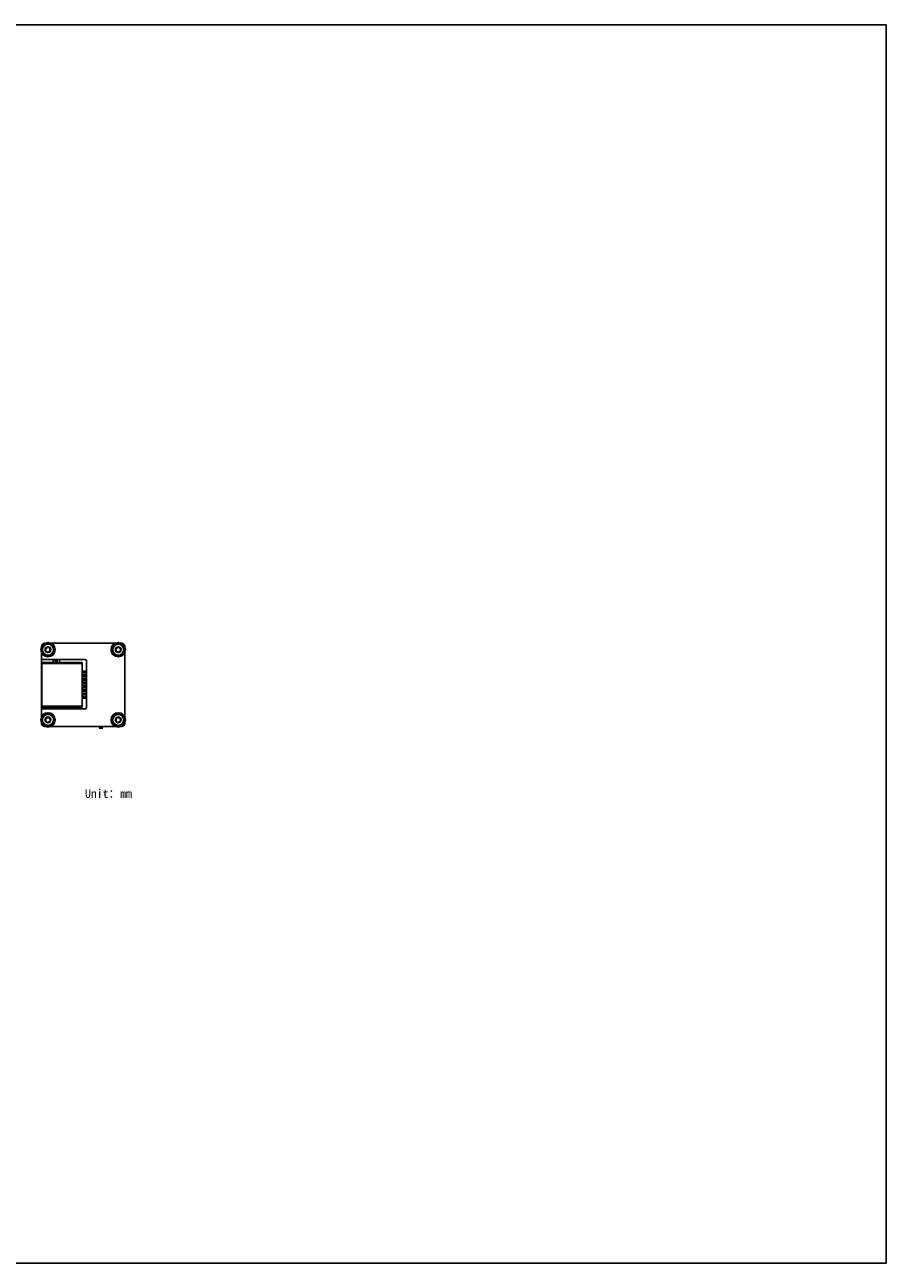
# Model space of a CAD drawing. Header units: millimetres. Extents: x 0 to 559, y 0 to 432.
# Tile 3 of 3: x 258 to 559, y 0 to 432. Entities that reach past the tile are written whole.
import ezdxf

# ---------------------------------------------------------------- set-up
doc = ezdxf.new("R2010")
doc.units = ezdxf.units.MM
doc.header["$LTSCALE"] = 30.734
doc.layers.get('0').update_dxf_attribs({"linetype": 'CONTINUOUS'})
doc.layers.add('00_COMPONENTS', color=7, linetype='CONTINUOUS')
doc.layers.add('50_ALL_DETAILS', color=7, linetype='CONTINUOUS')
doc.styles.get("Standard").update_dxf_attribs({"font": 'simfang.ttf'})

msp = doc.modelspace()

# ---------------------------------------------------------------- linework, layer by layer
at = {"color": 7}
for p, q in [((0, 431.8), (558.8, 431.8)), ((558.8, 0), (558.8, 431.8)), ((0, 0), (558.8, 0))]:
    msp.add_line(p, q, dxfattribs=at)
at = {"layer": '00_COMPONENTS', "color": 7}
for p, q in [((266.567, 216.187), (264.612, 215.058)), ((266.555, 216.18), (265.317, 216.18)), ((268.522, 215.058), (266.567, 216.187)), ((291.055, 216.18), (266.579, 216.18)), ((291.067, 216.187), (289.112, 215.058)), ((293.022, 215.058), (291.067, 216.187)), ((292.317, 216.18), (291.079, 216.18)), ((264.317, 214.033), (264.257, 213.93)), ((264.257, 213.93), (264.317, 213.827)), ((264.317, 215.18), (264.317, 188.18)), ((264.612, 215.058), (264.612, 212.801)), ((264.612, 212.801), (266.567, 211.673)), ((266.567, 211.673), (268.522, 212.801)), ((268.522, 212.801), (268.522, 215.058)), ((289.112, 215.058), (289.112, 212.801)), ((289.112, 212.801), (291.067, 211.673)), ((291.067, 211.673), (293.022, 212.801)), ((293.022, 212.801), (293.022, 215.058)), ((293.317, 188.18), (293.317, 215.18)), ((293.376, 213.93), (293.317, 214.033)), ((293.317, 213.827), (293.376, 213.93)), ((264.437, 193.905), (264.437, 209.455)), ((264.437, 209.455), (278.437, 209.455)), ((264.817, 210.48), (279.517, 210.48)), ((268.337, 210.48), (268.337, 209.455)), ((270.537, 210.48), (270.537, 209.455)), ((278.437, 209.455), (278.437, 193.905)), ((280.017, 193.78), (280.017, 209.98)), ((278.437, 206.4), (279.937, 206.4)), ((278.437, 205.85), (279.937, 205.85)), ((278.437, 205.13), (279.937, 205.13)), ((278.437, 204.58), (279.937, 204.58)), ((278.437, 203.86), (279.937, 203.86)), ((278.437, 203.31), (279.937, 203.31)), ((279.937, 206.4), (279.937, 205.85)), ((279.937, 205.13), (279.937, 204.58)), ((279.937, 203.86), (279.937, 203.31)), ((279.937, 202.59), (278.437, 202.59)), ((278.437, 202.04), (279.937, 202.04)), ((278.437, 201.32), (279.937, 201.32)), ((278.437, 200.77), (279.937, 200.77)), ((278.437, 200.05), (279.937, 200.05)), ((278.437, 199.5), (279.937, 199.5)), ((278.437, 198.78), (279.937, 198.78)), ((279.937, 202.04), (279.937, 202.59)), ((279.937, 201.32), (279.937, 200.77)), ((279.937, 200.05), (279.937, 199.5)), ((279.937, 198.78), (279.937, 198.23)), ((278.437, 198.23), (279.937, 198.23)), ((278.437, 197.51), (279.937, 197.51)), ((278.437, 196.96), (279.937, 196.96)), ((279.937, 197.51), (279.937, 196.96)), ((278.437, 193.905), (264.437, 193.905)), ((266.567, 191.687), (264.612, 190.558)), ((264.612, 190.558), (264.612, 188.301)), ((264.817, 193.28), (279.517, 193.28)), ((268.522, 190.558), (266.567, 191.687)), ((268.337, 193.28), (268.337, 193.905)), ((268.522, 188.301), (268.522, 190.558)), ((270.537, 193.28), (270.537, 193.905)), ((291.067, 191.687), (289.112, 190.558)), ((289.112, 190.558), (289.112, 188.301)), ((293.022, 190.558), (291.067, 191.687)), ((293.022, 188.301), (293.022, 190.558)), ((264.317, 189.533), (264.257, 189.43)), ((264.257, 189.43), (264.317, 189.327)), ((264.612, 188.301), (266.567, 187.173)), ((265.317, 187.18), (266.555, 187.18)), ((266.567, 187.173), (268.522, 188.301)), ((266.579, 187.18), (291.055, 187.18)), ((289.112, 188.301), (291.067, 187.173)), ((291.067, 187.173), (293.022, 188.301)), ((291.079, 187.18), (292.317, 187.18)), ((293.376, 189.43), (293.317, 189.533)), ((293.317, 189.327), (293.376, 189.43))]:
    msp.add_line(p, q, dxfattribs=at)
at = {"layer": '00_COMPONENTS', "color": 4}
for p, q in [((290.817, 216.18), (291.067, 216.43)), ((291.067, 211.43), (291.642, 212.005)), ((293.022, 213.384), (293.567, 213.93)), ((278.437, 209.155), (264.437, 209.155)), ((264.437, 194.205), (278.437, 194.205)), ((264.067, 189.43), (264.317, 189.68)), ((266.567, 186.93), (267.142, 187.505)), ((268.522, 188.884), (269.067, 189.43)), ((285.062, 187.139), (284.427, 186.504)), ((284.427, 186.504), (285.697, 186.504)), ((285.697, 186.504), (285.062, 187.139))]:
    msp.add_line(p, q, dxfattribs=at)
at = {"layer": '00_COMPONENTS', "color": 7}
for centre, radius in [((266.567, 213.93), 2.5), ((291.067, 213.93), 2.5), ((266.567, 213.93), 1.911), ((266.567, 213.93), 1), ((266.567, 213.93), 0.9), ((291.067, 213.93), 1.911), ((291.067, 213.93), 1), ((291.067, 213.93), 0.9), ((266.567, 189.43), 2.5), ((266.567, 189.43), 1.911), ((266.567, 189.43), 1), ((266.567, 189.43), 0.9), ((291.067, 189.43), 2.5), ((291.067, 189.43), 1.911), ((291.067, 189.43), 1), ((291.067, 189.43), 0.9)]:
    msp.add_circle(centre, radius, dxfattribs=at)
for centre, radius, start, end in [((265.317, 215.18), 1, 90, 180), ((292.317, 215.18), 1, 0, 90), ((264.817, 210.98), 0.5, 180, 270), ((269.437, 210.155), 0.4, 125.55174, 54.44873), ((279.517, 209.98), 0.5, 0, 90), ((264.817, 192.78), 0.5, 90, 180), ((269.437, 193.205), 0.4, 10.80758, 169.19243), ((279.517, 193.78), 0.5, 270, 360), ((265.317, 188.18), 1, 180, 270), ((292.317, 188.18), 1, 270, 360)]:
    msp.add_arc(centre, radius, start, end, dxfattribs=at)
at = {"layer": '00_COMPONENTS', "color": 4}
for centre in [(266.567, 213.93), (291.067, 213.93), (266.567, 189.43), (291.067, 189.43)]:
    msp.add_arc(centre, 0.785, 255, 195, dxfattribs=at)

# ---------------------------------------------------------------- texts
at = {"layer": '50_ALL_DETAILS', "color": 3}
msp.add_text('Unit：mm', height=3, dxfattribs=at).set_placement((279.486, 162.257))

doc.saveas('drawing.dxf')
